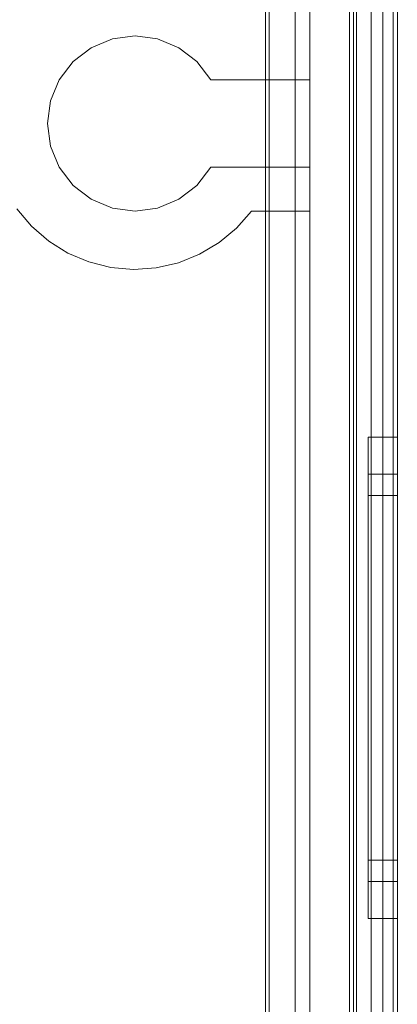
# Model space of a CAD drawing. Extents: x -740 to 300, y 62 to 1112.
# Tile 167 of 180: x 147.833 to 148.035, y 605.705 to 606.233. Entities that reach past the tile are written whole.
import ezdxf

# ---------------------------------------------------------------- set-up
doc = ezdxf.new("R2010")
doc.units = 0
doc.layers.get('0').update_dxf_attribs({"lineweight": 13})

# ---------------------------------------------------------------- blocks, each defined once
blk = doc.blocks.new('Referenz-A06CPVDQL0')
at = {"color": 251, "linetype": 'ByBlock', "lineweight": 13, "ltscale": 0.13, "true_color": 0x636363}
for p, q in [((148.00971, 606.38786), (148.00971, 603.80974)), ((148.0354, 603.80974), (148.0354, 606.38786)), ((148.03314, 606.37198), (148.03314, 603.82693)), ((147.96665, 606.25505), (147.96665, 603.94255)), ((147.96467, 606.25307), (147.96467, 603.94453)), ((147.98071, 606.25036), (147.98071, 603.94724)), ((147.98071, 603.94724), (147.98071, 606.25036)), ((148.02133, 603.94724), (148.02133, 606.25036)), ((148.02133, 606.25036), (148.02133, 603.94724))]:
    blk.add_line(p, q, dxfattribs=at)
at = {"color": 9, "linetype": 'ByBlock', "lineweight": 13, "ltscale": 0.13, "true_color": 0xc1c9c4}
for p, q in [((148.01196, 606.38786), (148.01196, 605.33318)), ((148.01352, 606.38786), (148.01352, 603.80974)), ((148.0354, 603.80974), (148.0354, 606.38786)), ((148.0354, 603.80974), (148.0354, 606.38786)), ((148.02758, 606.30193), (148.02758, 605.0988)), ((148.02758, 606.30193), (148.02758, 605.0988)), ((148.0354, 605.0988), (148.0354, 606.30193)), ((148.0354, 606.30193), (148.0354, 605.0988)), ((148.02758, 606.29411), (148.02758, 603.90349)), ((148.02758, 603.90349), (148.02758, 606.29411)), ((148.0354, 603.90349), (148.0354, 606.29411)), ((148.0354, 606.29411), (148.0354, 603.90349)), ((147.98852, 606.25036), (147.98852, 603.94724)), ((147.98852, 606.20036), (147.98852, 606.25036)), ((148.01352, 603.94724), (148.01352, 606.25036)), ((147.89477, 606.2238), (147.88264, 606.2222)), ((147.88264, 606.2222), (147.89477, 606.2238)), ((147.9069, 606.2222), (147.89477, 606.2238)), ((147.89477, 606.2238), (147.9069, 606.2222)), ((147.88264, 606.2222), (147.87133, 606.21752)), ((147.87133, 606.21752), (147.88264, 606.2222)), ((147.91821, 606.21752), (147.9069, 606.2222)), ((147.9069, 606.2222), (147.91821, 606.21752)), ((147.87133, 606.21752), (147.86162, 606.21007)), ((147.86162, 606.21007), (147.87133, 606.21752)), ((147.92792, 606.21007), (147.91821, 606.21752)), ((147.91821, 606.21752), (147.92792, 606.21007)), ((147.86162, 606.21007), (147.85418, 606.20036)), ((147.85418, 606.20036), (147.86162, 606.21007)), ((147.93537, 606.20036), (147.92792, 606.21007)), ((147.92792, 606.21007), (147.93537, 606.20036)), ((147.85418, 606.20036), (147.84949, 606.18906)), ((147.84949, 606.18906), (147.85418, 606.20036)), ((147.98852, 606.20036), (147.93537, 606.20036)), ((147.93537, 606.20036), (147.98852, 606.20036)), ((147.93537, 606.20036), (147.93537, 606.20036)), ((147.98852, 606.15349), (147.98852, 606.20036)), ((147.98852, 606.20036), (147.98852, 606.20036)), ((147.84949, 606.18906), (147.8479, 606.17693)), ((147.8479, 606.17693), (147.84949, 606.18906)), ((147.8479, 606.17693), (147.84949, 606.16479)), ((147.84949, 606.16479), (147.8479, 606.17693)), ((147.84949, 606.16479), (147.85418, 606.15349)), ((147.85418, 606.15349), (147.84949, 606.16479)), ((147.85418, 606.15349), (147.86162, 606.14378)), ((147.86162, 606.14378), (147.85418, 606.15349)), ((147.92792, 606.14378), (147.93537, 606.15349)), ((147.93537, 606.15349), (147.92792, 606.14378)), ((147.93537, 606.15349), (147.98852, 606.15349)), ((147.98852, 606.15349), (147.93537, 606.15349)), ((147.93537, 606.15349), (147.93537, 606.15349)), ((147.98852, 606.13005), (147.98852, 606.15349)), ((147.98852, 606.15349), (147.98852, 606.15349)), ((147.86162, 606.14378), (147.87133, 606.13633)), ((147.87133, 606.13633), (147.86162, 606.14378)), ((147.91821, 606.13633), (147.92792, 606.14378)), ((147.92792, 606.14378), (147.91821, 606.13633)), ((147.87133, 606.13633), (147.88264, 606.13165)), ((147.88264, 606.13165), (147.87133, 606.13633)), ((147.9069, 606.13165), (147.91821, 606.13633)), ((147.91821, 606.13633), (147.9069, 606.13165)), ((147.83927, 606.12195), (147.83139, 606.13124)), ((147.83139, 606.13124), (147.83927, 606.12195)), ((147.88264, 606.13165), (147.89477, 606.13005)), ((147.89477, 606.13005), (147.88264, 606.13165)), ((147.89477, 606.13005), (147.9069, 606.13165)), ((147.9069, 606.13165), (147.89477, 606.13005)), ((147.95727, 606.13005), (147.94922, 606.1209)), ((147.94922, 606.1209), (147.95727, 606.13005)), ((147.96665, 606.13005), (147.95727, 606.13005)), ((147.95727, 606.13005), (147.98852, 606.13005)), ((147.95727, 606.13005), (147.95727, 606.13005)), ((147.96665, 606.1209), (147.96665, 606.13005)), ((147.96665, 606.13005), (147.96665, 605.30583)), ((147.98852, 606.13005), (147.96665, 606.13005)), ((147.96665, 606.13005), (147.96665, 606.13005)), ((147.98852, 605.30583), (147.98852, 606.13005)), ((147.98852, 606.13005), (147.98852, 606.13005)), ((147.84849, 606.11398), (147.83927, 606.12195)), ((147.83927, 606.12195), (147.84849, 606.11398)), ((147.94922, 606.1209), (147.93985, 606.11312)), ((147.93985, 606.11312), (147.94922, 606.1209)), ((147.96665, 606.11312), (147.96665, 606.1209)), ((147.85884, 606.10755), (147.84849, 606.11398)), ((147.84849, 606.11398), (147.85884, 606.10755)), ((147.93985, 606.11312), (147.92938, 606.10688)), ((147.92938, 606.10688), (147.93985, 606.11312)), ((147.96665, 605.30583), (147.96665, 606.11312)), ((147.87006, 606.10281), (147.85884, 606.10755)), ((147.85884, 606.10755), (147.87006, 606.10281)), ((147.88189, 606.09987), (147.87006, 606.10281)), ((147.87006, 606.10281), (147.88189, 606.09987)), ((147.91806, 606.10235), (147.90619, 606.09964)), ((147.90619, 606.09964), (147.91806, 606.10235)), ((147.92938, 606.10688), (147.91806, 606.10235)), ((147.91806, 606.10235), (147.92938, 606.10688)), ((147.89403, 606.0988), (147.88189, 606.09987)), ((147.88189, 606.09987), (147.89403, 606.0988)), ((147.90619, 606.09964), (147.89403, 606.0988)), ((147.89403, 606.0988), (147.90619, 606.09964)), ((148.0354, 606.00896), (148.01977, 606.00896)), ((148.01977, 606.00896), (148.01977, 606.00456)), ((148.01977, 606.00896), (148.01977, 606.00456)), ((148.0354, 606.00456), (148.0354, 606.00896)), ((148.0354, 606.00896), (148.0354, 606.00456)), ((148.01977, 606.00456), (148.01977, 605.99169)), ((148.01977, 606.00456), (148.01977, 605.99169)), ((148.0354, 605.99169), (148.0354, 606.00456)), ((148.0354, 606.00456), (148.0354, 605.99169)), ((148.01977, 605.99169), (148.01977, 605.9712)), ((148.01977, 605.99169), (148.01977, 605.9712)), ((148.0354, 605.9712), (148.0354, 605.99169)), ((148.0354, 605.99169), (148.0354, 605.9712)), ((148.0354, 605.98911), (148.01977, 605.98911)), ((148.01977, 605.98911), (148.01977, 605.9854)), ((148.01977, 605.98911), (148.01977, 605.9854)), ((148.0354, 605.98702), (148.0354, 605.98911)), ((148.0354, 605.98911), (148.0354, 605.98702)), ((148.0354, 605.98081), (148.0354, 605.98702)), ((148.0354, 605.98702), (148.0354, 605.98081)), ((148.01977, 605.9854), (148.01977, 605.9745)), ((148.01977, 605.9854), (148.01977, 605.9745)), ((148.0354, 605.97073), (148.0354, 605.98081)), ((148.0354, 605.98081), (148.0354, 605.97073)), ((148.0354, 605.97771), (148.01977, 605.97771)), ((148.01977, 605.97771), (148.01977, 605.97438)), ((148.01977, 605.97771), (148.01977, 605.97438)), ((148.0354, 605.97583), (148.0354, 605.97771)), ((148.0354, 605.97771), (148.0354, 605.97583)), ((148.0354, 605.97027), (148.0354, 605.97583)), ((148.0354, 605.97583), (148.0354, 605.97027)), ((148.01977, 605.9745), (148.01977, 605.95717)), ((148.01977, 605.9745), (148.01977, 605.95717)), ((148.01977, 605.97438), (148.01977, 605.96462)), ((148.01977, 605.97438), (148.01977, 605.96462)), ((148.01977, 605.9712), (148.01977, 605.9445)), ((148.01977, 605.9712), (148.01977, 605.9445)), ((148.0354, 605.9445), (148.0354, 605.9712)), ((148.0354, 605.9712), (148.0354, 605.9445)), ((148.0354, 605.95717), (148.0354, 605.97073)), ((148.0354, 605.97073), (148.0354, 605.95717)), ((148.0354, 605.96125), (148.0354, 605.97027)), ((148.0354, 605.97027), (148.0354, 605.96125)), ((148.01977, 605.96462), (148.01977, 605.9491)), ((148.01977, 605.96462), (148.01977, 605.9491)), ((148.0354, 605.9491), (148.0354, 605.96125)), ((148.0354, 605.96125), (148.0354, 605.9491)), ((148.01977, 605.95717), (148.01977, 605.93458)), ((148.01977, 605.95717), (148.01977, 605.93458)), ((148.0354, 605.94064), (148.0354, 605.95717)), ((148.0354, 605.95717), (148.0354, 605.94064)), ((148.01977, 605.9491), (148.01977, 605.92888)), ((148.01977, 605.9491), (148.01977, 605.92888)), ((148.0354, 605.93431), (148.0354, 605.9491)), ((148.0354, 605.9491), (148.0354, 605.93431)), ((148.01977, 605.9445), (148.01977, 605.91341)), ((148.01977, 605.9445), (148.01977, 605.91341)), ((148.0354, 605.91341), (148.0354, 605.9445)), ((148.0354, 605.9445), (148.0354, 605.91341)), ((148.0354, 605.92179), (148.0354, 605.94064)), ((148.0354, 605.94064), (148.0354, 605.92179)), ((148.01977, 605.93458), (148.01977, 605.90828)), ((148.01977, 605.93458), (148.01977, 605.90828)), ((148.0354, 605.91742), (148.0354, 605.93431)), ((148.0354, 605.93431), (148.0354, 605.91742)), ((148.01977, 605.92888), (148.01977, 605.90533)), ((148.01977, 605.92888), (148.01977, 605.90533)), ((148.0354, 605.90133), (148.0354, 605.92179)), ((148.0354, 605.92179), (148.0354, 605.90133)), ((148.0354, 605.8991), (148.0354, 605.91742)), ((148.0354, 605.91742), (148.0354, 605.8991)), ((148.01977, 605.91341), (148.01977, 605.88005)), ((148.01977, 605.91341), (148.01977, 605.88005)), ((148.0354, 605.88005), (148.0354, 605.91341)), ((148.0354, 605.91341), (148.0354, 605.88005)), ((148.01977, 605.90828), (148.01977, 605.88005)), ((148.01977, 605.90828), (148.01977, 605.88005)), ((148.01977, 605.90533), (148.01977, 605.88005)), ((148.01977, 605.90533), (148.01977, 605.88005)), ((148.0354, 605.88005), (148.0354, 605.90133)), ((148.0354, 605.90133), (148.0354, 605.88005)), ((148.0354, 605.88005), (148.0354, 605.8991)), ((148.0354, 605.8991), (148.0354, 605.88005)), ((148.01977, 605.88005), (148.01977, 605.85182)), ((148.01977, 605.88005), (148.01977, 605.84669)), ((148.01977, 605.88005), (148.01977, 605.85478)), ((148.01977, 605.88005), (148.01977, 605.85182)), ((148.01977, 605.88005), (148.01977, 605.84669)), ((148.01977, 605.88005), (148.01977, 605.85478)), ((148.0354, 605.85877), (148.0354, 605.88005)), ((148.0354, 605.84669), (148.0354, 605.88005)), ((148.0354, 605.861), (148.0354, 605.88005)), ((148.0354, 605.88005), (148.0354, 605.85877)), ((148.0354, 605.88005), (148.0354, 605.84669)), ((148.0354, 605.88005), (148.0354, 605.861)), ((148.0354, 605.84268), (148.0354, 605.861)), ((148.0354, 605.861), (148.0354, 605.84268)), ((148.01977, 605.85478), (148.01977, 605.83122)), ((148.01977, 605.85478), (148.01977, 605.83122)), ((148.0354, 605.83831), (148.0354, 605.85877)), ((148.0354, 605.85877), (148.0354, 605.83831)), ((148.01977, 605.85182), (148.01977, 605.82552)), ((148.01977, 605.85182), (148.01977, 605.82552)), ((148.01977, 605.84669), (148.01977, 605.8156)), ((148.01977, 605.84669), (148.01977, 605.8156)), ((148.0354, 605.8156), (148.0354, 605.84669)), ((148.0354, 605.84669), (148.0354, 605.8156)), ((148.0354, 605.8258), (148.0354, 605.84268)), ((148.0354, 605.84268), (148.0354, 605.8258)), ((148.0354, 605.81946), (148.0354, 605.83831)), ((148.0354, 605.83831), (148.0354, 605.81946)), ((148.01977, 605.83122), (148.01977, 605.811)), ((148.01977, 605.83122), (148.01977, 605.811)), ((148.01977, 605.82552), (148.01977, 605.80293)), ((148.01977, 605.82552), (148.01977, 605.80293)), ((148.0354, 605.811), (148.0354, 605.8258)), ((148.0354, 605.8258), (148.0354, 605.811)), ((148.0354, 605.80293), (148.0354, 605.81946)), ((148.0354, 605.81946), (148.0354, 605.80293)), ((148.01977, 605.8156), (148.01977, 605.7889)), ((148.01977, 605.8156), (148.01977, 605.7889)), ((148.0354, 605.7889), (148.0354, 605.8156)), ((148.0354, 605.8156), (148.0354, 605.7889)), ((148.01977, 605.811), (148.01977, 605.79548)), ((148.01977, 605.811), (148.01977, 605.79548)), ((148.0354, 605.79885), (148.0354, 605.811)), ((148.0354, 605.811), (148.0354, 605.79885)), ((148.01977, 605.80293), (148.01977, 605.7856)), ((148.01977, 605.80293), (148.01977, 605.7856)), ((148.0354, 605.78937), (148.0354, 605.80293)), ((148.0354, 605.80293), (148.0354, 605.78937)), ((148.0354, 605.78983), (148.0354, 605.79885)), ((148.0354, 605.79885), (148.0354, 605.78983)), ((148.01977, 605.79548), (148.01977, 605.78572)), ((148.01977, 605.79548), (148.01977, 605.78572)), ((148.01977, 605.7889), (148.01977, 605.76841)), ((148.01977, 605.7889), (148.01977, 605.76841)), ((148.01977, 605.78572), (148.01977, 605.78239)), ((148.01977, 605.78572), (148.01977, 605.78239)), ((148.01977, 605.7856), (148.01977, 605.7747)), ((148.01977, 605.7856), (148.01977, 605.7747)), ((148.0354, 605.78427), (148.0354, 605.78983)), ((148.0354, 605.78983), (148.0354, 605.78427)), ((148.0354, 605.77929), (148.0354, 605.78937)), ((148.0354, 605.78937), (148.0354, 605.77929)), ((148.0354, 605.76841), (148.0354, 605.7889)), ((148.0354, 605.7889), (148.0354, 605.76841)), ((148.01977, 605.78239), (148.0354, 605.78239)), ((148.0354, 605.78239), (148.0354, 605.78427)), ((148.0354, 605.78427), (148.0354, 605.78239)), ((148.0354, 605.77308), (148.0354, 605.77929)), ((148.0354, 605.77929), (148.0354, 605.77308)), ((148.01977, 605.7747), (148.01977, 605.77099)), ((148.01977, 605.7747), (148.01977, 605.77099)), ((148.01977, 605.77099), (148.0354, 605.77099)), ((148.0354, 605.77099), (148.0354, 605.77308)), ((148.0354, 605.77308), (148.0354, 605.77099)), ((148.01977, 605.76841), (148.01977, 605.75554)), ((148.01977, 605.76841), (148.01977, 605.75554)), ((148.0354, 605.75554), (148.0354, 605.76841)), ((148.0354, 605.76841), (148.0354, 605.75554)), ((148.01977, 605.75554), (148.01977, 605.75114)), ((148.01977, 605.75554), (148.01977, 605.75114)), ((148.0354, 605.75114), (148.0354, 605.75554)), ((148.0354, 605.75554), (148.0354, 605.75114)), ((148.01977, 605.75114), (148.0354, 605.75114))]:
    blk.add_line(p, q, dxfattribs=at)

msp = doc.modelspace()

# ---------------------------------------------------------------- block references
at = {"color": 8, "lineweight": 25, "ltscale": 0.25, "true_color": 0x808080}
msp.add_blockref('Referenz-A06CPVDQL0', (0, 0), dxfattribs=at)

doc.saveas('drawing.dxf')
